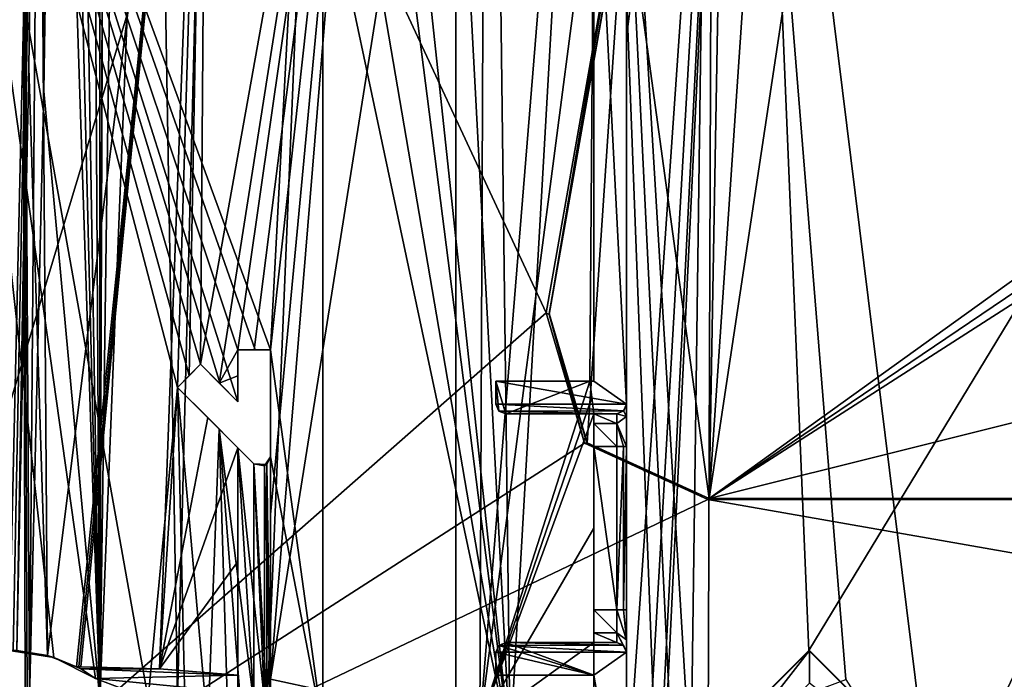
# Model space of a CAD drawing. Extents: x -200 to 200, y -702 to 625.
# Tile 12 of 256: x -172 to -142, y -689 to -668. Entities that reach past the tile are written whole.
import ezdxf

# ---------------------------------------------------------------- set-up
doc = ezdxf.new("R2010")
doc.units = 0
doc.header["$LTSCALE"] = 4.479492
for name, color, linetype in [('118', 7, 'CONTINUOUS'), ('119', 7, 'CONTINUOUS'), ('134', 7, 'CONTINUOUS'), ('139', 7, 'CONTINUOUS'), ('148', 7, 'CONTINUOUS'), ('149', 7, 'CONTINUOUS'), ('155', 7, 'CONTINUOUS'), ('157', 7, 'CONTINUOUS'), ('163', 7, 'CONTINUOUS'), ('166', 7, 'CONTINUOUS'), ('167', 7, 'CONTINUOUS'), ('174', 7, 'CONTINUOUS'), ('182', 7, 'CONTINUOUS'), ('205', 7, 'CONTINUOUS'), ('21', 7, 'CONTINUOUS'), ('221', 7, 'CONTINUOUS'), ('223', 7, 'CONTINUOUS'), ('226', 7, 'CONTINUOUS'), ('242', 7, 'CONTINUOUS'), ('259', 7, 'CONTINUOUS'), ('26', 7, 'CONTINUOUS'), ('272', 7, 'CONTINUOUS'), ('28', 7, 'CONTINUOUS'), ('286', 7, 'CONTINUOUS'), ('290', 7, 'CONTINUOUS'), ('292', 7, 'CONTINUOUS'), ('302', 7, 'CONTINUOUS'), ('315', 7, 'CONTINUOUS'), ('332', 7, 'CONTINUOUS'), ('345', 7, 'CONTINUOUS'), ('378', 7, 'CONTINUOUS'), ('379', 7, 'CONTINUOUS'), ('405', 7, 'CONTINUOUS'), ('41', 7, 'CONTINUOUS'), ('412', 7, 'CONTINUOUS'), ('413', 7, 'CONTINUOUS'), ('415', 7, 'CONTINUOUS'), ('459', 7, 'CONTINUOUS'), ('472', 7, 'CONTINUOUS'), ('479', 7, 'CONTINUOUS'), ('48', 7, 'CONTINUOUS'), ('495', 7, 'CONTINUOUS'), ('498', 7, 'CONTINUOUS'), ('515', 7, 'CONTINUOUS'), ('520', 7, 'CONTINUOUS'), ('55', 7, 'CONTINUOUS'), ('550', 7, 'CONTINUOUS'), ('573', 7, 'CONTINUOUS'), ('600', 7, 'CONTINUOUS'), ('621', 7, 'CONTINUOUS'), ('652', 7, 'CONTINUOUS'), ('658', 7, 'CONTINUOUS'), ('660', 7, 'CONTINUOUS'), ('662', 7, 'CONTINUOUS'), ('709', 7, 'CONTINUOUS'), ('95', 7, 'CONTINUOUS')]:
    doc.layers.add(name, color=color, linetype=linetype)

msp = doc.modelspace()

# ---------------------------------------------------------------- linework, layer by layer
at = {"layer": '118', "color": 7, "linetype": 'CONTINUOUS'}
for points in [[(-153.4, -687.265, 8.129), (-154.1, -687.265, 8.129), (-154.1, -686.558, 8.422), (-153.4, -687.265, 8.129)], [(-153.4, -686.558, 8.422), (-153.4, -687.265, 8.129), (-154.1, -686.558, 8.422), (-153.4, -686.558, 8.422)], [(-153.4, -687.265, 8.129), (-153.4, -687.558, 7.422), (-154.1, -687.265, 8.129), (-153.4, -687.265, 8.129)], [(-153.4, -687.558, 7.422), (-154.1, -687.558, 7.422), (-154.1, -687.265, 8.129), (-153.4, -687.558, 7.422)]]:
    msp.add_3dface(points, dxfattribs=at)
at = {"layer": '119', "color": 7, "linetype": 'CONTINUOUS'}
for points in [[(-156.8, -680.558, 10.421), (-154.226, -679.558, 10.421), (-157.1, -679.558, 10.421), (-156.8, -680.558, 10.421)], [(-157.012, -680.47, 10.421), (-157.1, -679.558, 10.421), (-157.1, -680.258, 10.421), (-157.012, -680.47, 10.421)], [(-156.8, -680.558, 10.421), (-157.1, -679.558, 10.421), (-157.012, -680.47, 10.421), (-156.8, -680.558, 10.421)], [(-156.8, -680.558, 10.421), (-154.1, -680.558, 10.421), (-154.226, -679.558, 10.421), (-156.8, -680.558, 10.421)], [(-154.226, -679.558, 10.421), (-154.1, -680.558, 10.421), (-154.16, -680.058, 10.421), (-154.226, -679.558, 10.421)]]:
    msp.add_3dface(points, dxfattribs=at)
at = {"layer": '134', "color": 7, "linetype": 'CONTINUOUS'}
for points in [[(-169.938, -688.3, 13.21), (-167.401, -688.365, 12.767), (-169.813, -688.367, 12.33), (-169.938, -688.3, 13.21)], [(-169.876, -688.3, 13.221), (-167.401, -688.365, 12.767), (-169.938, -688.3, 13.21), (-169.876, -688.3, 13.221)], [(-169.814, -688.3, 13.231), (-167.401, -688.365, 12.767), (-169.876, -688.3, 13.221), (-169.814, -688.3, 13.231)], [(-167.401, -688.365, 12.767), (-165, -688.559, 12.327), (-169.813, -688.367, 12.33), (-167.401, -688.365, 12.767)], [(-165, -688.559, 12.327), (-169.361, -688.655, 11.268), (-169.813, -688.367, 12.33), (-165, -688.559, 12.327)], [(-169.361, -688.655, 11.268), (-165, -688.559, 12.327), (-165, -689.09, 11.089), (-169.361, -688.655, 11.268)], [(-167.749, -689.272, 10.304), (-169.361, -688.655, 11.268), (-165, -689.09, 11.089), (-167.749, -689.272, 10.304)]]:
    msp.add_3dface(points, dxfattribs=at)
at = {"layer": '139', "color": 7, "linetype": 'CONTINUOUS'}
for points in [[(-171.774, -687.806, 13.623), (-170.829, -687.955, 13.432), (-172, -687.8, 12.238), (-171.774, -687.806, 13.623)], [(-172, -687.8, 12.238), (-170.829, -687.955, 13.432), (-170.633, -688.013, 11.819), (-172, -687.8, 12.238)], [(-170.829, -687.955, 13.432), (-169.938, -688.3, 13.256), (-170.633, -688.013, 11.819), (-170.829, -687.955, 13.432)], [(-169.361, -688.655, 11.268), (-170.633, -688.013, 11.819), (-169.813, -688.367, 12.33), (-169.361, -688.655, 11.268)], [(-170.633, -688.013, 11.819), (-169.938, -688.3, 13.21), (-169.813, -688.367, 12.33), (-170.633, -688.013, 11.819)], [(-170.633, -688.013, 11.819), (-169.938, -688.3, 13.256), (-169.938, -688.3, 13.233), (-170.633, -688.013, 11.819)], [(-169.938, -688.3, 13.21), (-170.633, -688.013, 11.819), (-169.938, -688.3, 13.233), (-169.938, -688.3, 13.21)]]:
    msp.add_3dface(points, dxfattribs=at)
at = {"layer": '148', "color": 7, "linetype": 'CONTINUOUS'}
msp.add_3dface([(-164, -688.678, 12.151), (-157.588, -690.066, 11.115), (-164, -691.398, 8.978), (-164, -688.678, 12.151)], dxfattribs=at)
at = {"layer": '149', "color": 7, "linetype": 'CONTINUOUS'}
for points in [[(-164.512, -689.412, 10), (-165, -681.6, 10), (-164.185, -689.347, 10), (-164.512, -689.412, 10)], [(-165, -681.6, 10), (-164.512, -682.088, 10), (-164.185, -689.347, 10), (-165, -681.6, 10)], [(-165, -689.882, 10), (-165, -681.6, 10), (-164.512, -689.412, 10), (-165, -689.882, 10)], [(-164, -681.876, 10), (-164, -689.624, 10), (-164.185, -682.153, 10), (-164, -681.876, 10)], [(-164.512, -682.088, 10), (-164.185, -682.153, 10), (-164.185, -689.347, 10), (-164.512, -682.088, 10)], [(-164.185, -682.153, 10), (-164, -689.624, 10), (-164.185, -689.347, 10), (-164.185, -682.153, 10)]]:
    msp.add_3dface(points, dxfattribs=at)
at = {"layer": '155', "color": 7, "linetype": 'CONTINUOUS'}
for points in [[(-171.617, -647.7, 15.638), (-171.384, -689.3, 15.586), (-171.045, -647.592, 15.504), (-171.617, -647.7, 15.638)], [(-171.384, -689.3, 15.586), (-170.939, -670.685, 15.476), (-171.045, -647.592, 15.504), (-171.384, -689.3, 15.586)], [(-170.939, -670.685, 15.476), (-170.596, -647.9, 15.382), (-171.045, -647.592, 15.504), (-170.939, -670.685, 15.476)], [(-175.001, -647.7, 16), (-173.117, -689.702, 15.889), (-171.617, -647.7, 15.638), (-175.001, -647.7, 16)], [(-173.117, -689.702, 15.889), (-171.516, -689.3, 15.616), (-171.617, -647.7, 15.638), (-173.117, -689.702, 15.889)], [(-171.617, -647.7, 15.638), (-171.516, -689.3, 15.616), (-171.45, -689.3, 15.601), (-171.617, -647.7, 15.638)], [(-171.384, -689.3, 15.586), (-171.617, -647.7, 15.638), (-171.45, -689.3, 15.601), (-171.384, -689.3, 15.586)]]:
    msp.add_3dface(points, dxfattribs=at)
at = {"layer": '157', "color": 7, "linetype": 'CONTINUOUS'}
for points in [[(-154.1, -679.558, 10.402), (-154.1, -679.558, 5.099), (-157.1, -679.558, 10.421), (-154.1, -679.558, 10.402)], [(-154.226, -679.558, 10.421), (-154.1, -679.558, 10.402), (-157.1, -679.558, 10.421), (-154.226, -679.558, 10.421)], [(-154.1, -679.558, 5.099), (-157.1, -679.558, 5.099), (-157.1, -679.558, 10.421), (-154.1, -679.558, 5.099)]]:
    msp.add_3dface(points, dxfattribs=at)
at = {"layer": '163', "color": 7, "linetype": 'CONTINUOUS'}
for points in [[(-153.188, -680.47, 7.422), (-153.4, -680.558, 7.422), (-153.186, -680.468, 5.003), (-153.188, -680.47, 7.422)], [(-153.186, -680.468, 5.003), (-153.4, -680.558, 7.422), (-153.4, -680.558, 4.994), (-153.186, -680.468, 5.003)], [(-153.1, -680.258, 5.025), (-153.188, -680.47, 7.422), (-153.186, -680.468, 5.003), (-153.1, -680.258, 5.025)], [(-153.1, -680.258, 5.025), (-153.1, -680.258, 7.422), (-153.188, -680.47, 7.422), (-153.1, -680.258, 5.025)]]:
    msp.add_3dface(points, dxfattribs=at)
at = {"layer": '166', "color": 7, "linetype": 'CONTINUOUS'}
for points in [[(-157.1, -687.858, 10.555), (-154.1, -688.558, 10.555), (-157.012, -687.646, 10.555), (-157.1, -687.858, 10.555)], [(-154.1, -688.558, 10.555), (-156.8, -687.558, 10.555), (-157.012, -687.646, 10.555), (-154.1, -688.558, 10.555)], [(-154.1, -688.558, 10.555), (-154.1, -687.558, 10.555), (-156.8, -687.558, 10.555), (-154.1, -688.558, 10.555)], [(-157.1, -688.558, 10.555), (-154.1, -688.558, 10.555), (-157.1, -687.858, 10.555), (-157.1, -688.558, 10.555)]]:
    msp.add_3dface(points, dxfattribs=at)
at = {"layer": '167', "color": 7, "linetype": 'CONTINUOUS'}
for points in [[(-152, -692.3, 5), (-147.514, -687.8, 9.693), (-147.5, -687.8, 5), (-152, -692.3, 5)], [(-152, -692.3, 10.364), (-147.514, -687.8, 9.693), (-152, -692.3, 5), (-152, -692.3, 10.364)], [(-147.514, -687.8, 9.693), (-143, -692.3, 9.32), (-147.5, -687.8, 5), (-147.514, -687.8, 9.693)], [(-147.5, -687.8, 5), (-143, -692.3, 9.32), (-143, -692.3, 5), (-147.5, -687.8, 5)]]:
    msp.add_3dface(points, dxfattribs=at)
at = {"layer": '174', "color": 7, "linetype": 'CONTINUOUS'}
for points in [[(-153.188, -686.558, 8.51), (-153.4, -686.558, 8.422), (-153.188, -681.558, 8.51), (-153.188, -686.558, 8.51)], [(-153.188, -681.558, 8.51), (-153.4, -686.558, 8.422), (-153.4, -681.558, 8.422), (-153.188, -681.558, 8.51)], [(-153.1, -681.558, 8.722), (-153.1, -686.558, 8.722), (-153.188, -686.558, 8.51), (-153.1, -681.558, 8.722)], [(-153.1, -681.558, 8.722), (-153.188, -686.558, 8.51), (-153.188, -681.558, 8.51), (-153.1, -681.558, 8.722)]]:
    msp.add_3dface(points, dxfattribs=at)
at = {"layer": '182', "color": 7, "linetype": 'CONTINUOUS'}
for points in [[(-164, -678.6, 12.061), (-164.473, -678.6, 6.923), (-165, -678.6, 7.666), (-164, -678.6, 12.061)], [(-164.5, -678.6, 12.154), (-164, -678.6, 12.061), (-165, -678.6, 7.666), (-164.5, -678.6, 12.154)], [(-165, -678.6, 12.249), (-164.5, -678.6, 12.154), (-165, -678.6, 7.666), (-165, -678.6, 12.249)], [(-164, -678.6, 12.061), (-164, -678.6, 6.145), (-164.473, -678.6, 6.923), (-164, -678.6, 12.061)]]:
    msp.add_3dface(points, dxfattribs=at)
at = {"layer": '205', "color": 7, "linetype": 'CONTINUOUS'}
for points in [[(-156.659, -690.708, 13.008), (-159.427, -638.699, 12.771), (-161.54, -645.195, 13.294), (-156.659, -690.708, 13.008)], [(-159.427, -638.699, 12.771), (-156.659, -690.708, 13.008), (-157.314, -638.744, 12.329), (-159.427, -638.699, 12.771)], [(-157.314, -638.744, 12.329), (-156.659, -690.708, 13.008), (-153.995, -644.04, 11.759), (-157.314, -638.744, 12.329)], [(-153.995, -644.04, 11.759), (-151.133, -691.665, 12.254), (-150.421, -638.917, 10.997), (-153.995, -644.04, 11.759)], [(-151.133, -691.665, 12.254), (-150.595, -690.269, 12.154), (-150.421, -638.917, 10.997), (-151.133, -691.665, 12.254)], [(-150.595, -690.269, 12.154), (-146.381, -688.69, 11.597), (-150.421, -638.917, 10.997), (-150.595, -690.269, 12.154)], [(-143.739, -692.836, 11.423), (-121.94, -691.733, 9.913), (-150.421, -638.917, 10.997), (-143.739, -692.836, 11.423)], [(-146.381, -688.69, 11.597), (-143.739, -692.836, 11.423), (-150.421, -638.917, 10.997), (-146.381, -688.69, 11.597)], [(-150.421, -638.917, 10.997), (-121.94, -691.733, 9.913), (-119.302, -639.974, 7.074), (-150.421, -638.917, 10.997)], [(-169.523, -640.25, 15.111), (-169.231, -689.297, 15.158), (-169.23, -639.446, 15.037), (-169.523, -640.25, 15.111)], [(-169.23, -639.446, 15.037), (-169.231, -689.297, 15.158), (-169.077, -642.708, 15.005), (-169.23, -639.446, 15.037)], [(-169.929, -647.9, 15.22), (-169.231, -689.297, 15.158), (-169.523, -640.25, 15.111), (-169.929, -647.9, 15.22)], [(-169.077, -642.708, 15.005), (-169.231, -689.297, 15.158), (-169.078, -644.465, 15.009), (-169.077, -642.708, 15.005)], [(-156.659, -690.708, 13.008), (-152.126, -693.217, 12.418), (-153.995, -644.04, 11.759), (-156.659, -690.708, 13.008)], [(-151.604, -693.195, 12.349), (-151.133, -691.665, 12.254), (-153.995, -644.04, 11.759), (-151.604, -693.195, 12.349)], [(-152.126, -693.217, 12.418), (-151.604, -693.195, 12.349), (-153.995, -644.04, 11.759), (-152.126, -693.217, 12.418)], [(-169.078, -644.465, 15.009), (-169.231, -689.297, 15.158), (-169.079, -646.199, 15.013), (-169.078, -644.465, 15.009)], [(-162.258, -646.954, 13.465), (-156.659, -690.708, 13.008), (-161.54, -645.195, 13.294), (-162.258, -646.954, 13.465)], [(-169.079, -646.199, 15.013), (-169.231, -689.297, 15.158), (-168.648, -647.248, 14.912), (-169.079, -646.199, 15.013)], [(-164.019, -647.696, 13.855), (-156.659, -690.708, 13.008), (-162.258, -646.954, 13.465), (-164.019, -647.696, 13.855)], [(-168.648, -647.248, 14.912), (-169.231, -689.297, 15.158), (-167.569, -647.698, 14.66), (-168.648, -647.248, 14.912)], [(-170.939, -670.685, 15.476), (-169.231, -689.297, 15.158), (-170.596, -647.9, 15.382), (-170.939, -670.685, 15.476)], [(-170.596, -647.9, 15.382), (-169.231, -689.297, 15.158), (-170.263, -647.9, 15.301), (-170.596, -647.9, 15.382)], [(-170.263, -647.9, 15.301), (-169.231, -689.297, 15.158), (-169.929, -647.9, 15.22), (-170.263, -647.9, 15.301)], [(-169.231, -689.297, 15.158), (-166.852, -689.294, 14.705), (-167.569, -647.698, 14.66), (-169.231, -689.297, 15.158)], [(-167.569, -647.698, 14.66), (-166.852, -689.294, 14.705), (-165.796, -647.697, 14.252), (-167.569, -647.698, 14.66)], [(-166.852, -689.294, 14.705), (-156.659, -690.708, 13.008), (-165.796, -647.697, 14.252), (-166.852, -689.294, 14.705)], [(-165.796, -647.697, 14.252), (-156.659, -690.708, 13.008), (-164.019, -647.696, 13.855), (-165.796, -647.697, 14.252)], [(-171.384, -689.3, 15.586), (-169.231, -689.297, 15.158), (-170.939, -670.685, 15.476), (-171.384, -689.3, 15.586)]]:
    msp.add_3dface(points, dxfattribs=at)
at = {"layer": '21', "color": 7, "linetype": 'CONTINUOUS'}
for points in [[(-154.1, -660.916, 7.058), (-153.1, -680.258, 5.025), (-154.1, -679.558, 5.099), (-154.1, -660.916, 7.058)], [(-153.1, -660.916, 7.058), (-153.1, -680.258, 5.025), (-154.1, -660.916, 7.058), (-153.1, -660.916, 7.058)], [(-154.1, -679.558, 5.099), (-153.1, -680.258, 5.025), (-157.1, -679.558, 5.099), (-154.1, -679.558, 5.099)], [(-157.1, -679.558, 5.099), (-153.1, -680.258, 5.025), (-157.1, -680.258, 5.025), (-157.1, -679.558, 5.099)], [(-153.1, -680.258, 5.025), (-153.186, -680.468, 5.003), (-157.1, -680.258, 5.025), (-153.1, -680.258, 5.025)], [(-157.1, -680.258, 5.025), (-153.186, -680.468, 5.003), (-157.01, -680.472, 5.003), (-157.1, -680.258, 5.025)], [(-153.186, -680.468, 5.003), (-153.4, -680.558, 4.994), (-157.01, -680.472, 5.003), (-153.186, -680.468, 5.003)], [(-153.4, -680.558, 4.994), (-156.8, -680.558, 4.994), (-157.01, -680.472, 5.003), (-153.4, -680.558, 4.994)]]:
    msp.add_3dface(points, dxfattribs=at)
at = {"layer": '221', "color": 7, "linetype": 'CONTINUOUS'}
for points in [[(-165, -681.6, 12.272), (-165.926, -680.674, 12.44), (-166.85, -679.75, 9.61), (-165, -681.6, 12.272)], [(-165, -681.6, 12.272), (-166.85, -679.75, 9.61), (-165, -681.6, 10), (-165, -681.6, 12.272)], [(-166.85, -679.75, 9.61), (-165.571, -681.029, 8.357), (-164.512, -682.088, 10), (-166.85, -679.75, 9.61)], [(-166.85, -679.75, 9.61), (-164.512, -682.088, 10), (-165, -681.6, 10), (-166.85, -679.75, 9.61)], [(-165.926, -680.674, 12.44), (-166.85, -679.75, 12.613), (-166.85, -679.75, 9.61), (-165.926, -680.674, 12.44)], [(-165.571, -681.029, 8.357), (-164.512, -682.088, 6.983), (-164.512, -682.088, 10), (-165.571, -681.029, 8.357)]]:
    msp.add_3dface(points, dxfattribs=at)
at = {"layer": '223', "color": 7, "linetype": 'CONTINUOUS'}
for points in [[(-152, -692.3, 5), (-147.5, -687.8, 5), (-151, -692.3, 5), (-152, -692.3, 5)], [(-151, -692.3, 5), (-147.5, -687.8, 5), (-147.5, -688.8, 5), (-151, -692.3, 5)], [(-147.5, -687.8, 5), (-143, -692.3, 5), (-147.5, -688.8, 5), (-147.5, -687.8, 5)]]:
    msp.add_3dface(points, dxfattribs=at)
at = {"layer": '226', "color": 7, "linetype": 'CONTINUOUS'}
for points in [[(-153.4, -686.558, 8.422), (-154.1, -686.558, 8.422), (-154.1, -681.558, 8.422), (-153.4, -686.558, 8.422)], [(-153.4, -681.558, 8.422), (-153.4, -686.558, 8.422), (-154.1, -681.558, 8.422), (-153.4, -681.558, 8.422)]]:
    msp.add_3dface(points, dxfattribs=at)
at = {"layer": '242', "color": 7, "linetype": 'CONTINUOUS'}
for points in [[(-157.1, -687.858, 4.227), (-157.1, -687.858, 10.555), (-157.012, -687.646, 10.555), (-157.1, -687.858, 4.227)], [(-157.014, -687.648, 4.249), (-157.1, -687.858, 4.227), (-157.012, -687.646, 10.555), (-157.014, -687.648, 4.249)], [(-156.8, -687.558, 4.258), (-157.014, -687.648, 4.249), (-156.8, -687.558, 10.555), (-156.8, -687.558, 4.258)], [(-156.8, -687.558, 10.555), (-157.014, -687.648, 4.249), (-157.012, -687.646, 10.555), (-156.8, -687.558, 10.555)]]:
    msp.add_3dface(points, dxfattribs=at)
at = {"layer": '259', "color": 7, "linetype": 'CONTINUOUS'}
for points in [[(-164, -678.6, 6.145), (-164, -683.642, 12.105), (-164, -681.876, 10), (-164, -678.6, 6.145)], [(-164, -678.6, 12.061), (-164, -683.642, 12.105), (-164, -678.6, 6.145), (-164, -678.6, 12.061)], [(-164, -681.876, 6.145), (-164, -678.6, 6.145), (-164, -681.876, 10), (-164, -681.876, 6.145)], [(-164, -681.876, 10), (-164, -688.678, 12.151), (-164, -689.624, 10), (-164, -681.876, 10)], [(-164, -683.642, 12.105), (-164, -688.678, 12.151), (-164, -681.876, 10), (-164, -683.642, 12.105)], [(-164, -689.624, 10), (-164, -688.678, 12.151), (-164, -691.398, 8.978), (-164, -689.624, 10)]]:
    msp.add_3dface(points, dxfattribs=at)
at = {"layer": '26', "color": 7, "linetype": 'CONTINUOUS'}
for points in [[(-154.1, -687.558, 10.555), (-154.1, -687.558, 7.422), (-156.8, -687.558, 10.555), (-154.1, -687.558, 10.555)], [(-153.4, -687.558, 4.258), (-156.8, -687.558, 4.258), (-156.8, -687.558, 10.555), (-153.4, -687.558, 4.258)], [(-154.1, -687.558, 7.422), (-153.4, -687.558, 4.258), (-156.8, -687.558, 10.555), (-154.1, -687.558, 7.422)], [(-153.4, -687.558, 7.422), (-153.4, -687.558, 4.258), (-154.1, -687.558, 7.422), (-153.4, -687.558, 7.422)]]:
    msp.add_3dface(points, dxfattribs=at)
at = {"layer": '272', "color": 7, "linetype": 'CONTINUOUS'}
for points in [[(-166.497, -679.396, 12.542), (-166.143, -679.042, 12.472), (-166.85, -679.75, 9.61), (-166.497, -679.396, 12.542)], [(-166.85, -679.75, 9.61), (-166.143, -679.042, 12.472), (-166.489, -679.389, 9.291), (-166.85, -679.75, 9.61)], [(-166.143, -679.042, 12.472), (-166.143, -679.042, 8.962), (-166.489, -679.389, 9.291), (-166.143, -679.042, 12.472)], [(-166.85, -679.75, 12.613), (-166.497, -679.396, 12.542), (-166.85, -679.75, 9.61), (-166.85, -679.75, 12.613)]]:
    msp.add_3dface(points, dxfattribs=at)
at = {"layer": '28', "color": 7, "linetype": 'CONTINUOUS'}
for points in [[(-149.5, -640.3, 8.831), (-118.559, -640.112, 5.02), (-147.514, -687.8, 9.693), (-149.5, -640.3, 8.831)], [(-118.559, -640.112, 5.02), (-143, -692.3, 9.32), (-147.514, -687.8, 9.693), (-118.559, -640.112, 5.02)], [(-127.705, -692.114, 8.161), (-143, -692.3, 9.32), (-118.559, -640.112, 5.02), (-127.705, -692.114, 8.161)], [(-153.1, -692.254, 10.509), (-153.1, -669.023, 10.044), (-149.5, -640.3, 8.831), (-153.1, -692.254, 10.509)], [(-153.1, -692.254, 10.509), (-149.5, -640.3, 8.831), (-152.526, -692.788, 10.444), (-153.1, -692.254, 10.509)], [(-153.1, -669.023, 10.044), (-153.1, -645.8, 9.591), (-149.5, -640.3, 8.831), (-153.1, -669.023, 10.044)], [(-152.526, -692.788, 10.444), (-149.5, -640.3, 8.831), (-152.164, -693.25, 10.406), (-152.526, -692.788, 10.444)], [(-152.164, -693.25, 10.406), (-149.5, -640.3, 8.831), (-152, -692.3, 10.364), (-152.164, -693.25, 10.406)], [(-152, -692.3, 10.364), (-149.5, -640.3, 8.831), (-147.514, -687.8, 9.693), (-152, -692.3, 10.364)]]:
    msp.add_3dface(points, dxfattribs=at)
at = {"layer": '286', "color": 7, "linetype": 'CONTINUOUS'}
for points in [[(-165, -680.186, 12.261), (-165, -679.393, 12.255), (-165, -678.6, 7.666), (-165, -680.186, 12.261)], [(-165, -680.186, 12.261), (-165, -678.6, 7.666), (-165, -680.186, 7.666), (-165, -680.186, 12.261)], [(-165, -679.393, 12.255), (-165, -678.6, 12.249), (-165, -678.6, 7.666), (-165, -679.393, 12.255)]]:
    msp.add_3dface(points, dxfattribs=at)
at = {"layer": '290', "color": 7, "linetype": 'CONTINUOUS'}
for points in [[(-165, -685.081, 12.299), (-165, -681.6, 12.272), (-165, -689.882, 10), (-165, -685.081, 12.299)], [(-165, -689.882, 10), (-165, -681.6, 12.272), (-165, -681.6, 10), (-165, -689.882, 10)], [(-165, -688.559, 12.327), (-165, -685.081, 12.299), (-165, -689.09, 11.089), (-165, -688.559, 12.327)], [(-165, -685.081, 12.299), (-165, -689.882, 10), (-165, -689.09, 11.089), (-165, -685.081, 12.299)]]:
    msp.add_3dface(points, dxfattribs=at)
at = {"layer": '292', "color": 7, "linetype": 'CONTINUOUS'}
for points in [[(-153.4, -680.558, 4.994), (-153.4, -680.558, 7.422), (-156.8, -680.558, 4.994), (-153.4, -680.558, 4.994)], [(-156.8, -680.558, 4.994), (-153.4, -680.558, 7.422), (-154.1, -680.558, 7.422), (-156.8, -680.558, 4.994)], [(-156.8, -680.558, 10.421), (-156.8, -680.558, 4.994), (-154.1, -680.558, 7.422), (-156.8, -680.558, 10.421)], [(-154.1, -680.558, 10.421), (-156.8, -680.558, 10.421), (-154.1, -680.558, 7.422), (-154.1, -680.558, 10.421)]]:
    msp.add_3dface(points, dxfattribs=at)
at = {"layer": '302', "color": 7, "linetype": 'CONTINUOUS'}
for points in [[(-157.1, -679.558, 5.099), (-157.1, -680.258, 5.025), (-157.1, -680.258, 10.421), (-157.1, -679.558, 5.099)], [(-157.1, -679.558, 10.421), (-157.1, -679.558, 5.099), (-157.1, -680.258, 10.421), (-157.1, -679.558, 10.421)]]:
    msp.add_3dface(points, dxfattribs=at)
at = {"layer": '315', "color": 7, "linetype": 'CONTINUOUS'}
for points in [[(-153.1, -645.8, 9.591), (-153.1, -669.023, 10.044), (-153.1, -660.916, 7.058), (-153.1, -645.8, 9.591)], [(-153.1, -660.916, 7.058), (-153.1, -669.023, 10.044), (-153.1, -680.258, 7.422), (-153.1, -660.916, 7.058)], [(-153.1, -680.258, 5.025), (-153.1, -660.916, 7.058), (-153.1, -680.258, 7.422), (-153.1, -680.258, 5.025)], [(-153.1, -669.023, 10.044), (-153.1, -692.254, 10.509), (-153.1, -681.558, 8.722), (-153.1, -669.023, 10.044)], [(-153.1, -680.258, 7.422), (-153.1, -669.023, 10.044), (-153.1, -680.638, 8.341), (-153.1, -680.258, 7.422)], [(-153.1, -680.638, 8.341), (-153.1, -669.023, 10.044), (-153.1, -681.558, 8.722), (-153.1, -680.638, 8.341)], [(-153.1, -681.558, 8.722), (-153.1, -692.254, 10.509), (-153.1, -686.558, 8.722), (-153.1, -681.558, 8.722)], [(-153.1, -686.558, 8.722), (-153.1, -692.254, 10.509), (-153.1, -687.477, 8.342), (-153.1, -686.558, 8.722)], [(-153.1, -687.477, 8.342), (-153.1, -692.254, 10.509), (-153.1, -687.858, 7.422), (-153.1, -687.477, 8.342)], [(-153.1, -694.3, 10.148), (-153.1, -694.3, 3.549), (-153.1, -687.858, 4.227), (-153.1, -694.3, 10.148)], [(-153.1, -693.26, 10.24), (-153.1, -694.3, 10.148), (-153.1, -687.858, 4.227), (-153.1, -693.26, 10.24)], [(-153.1, -692.254, 10.509), (-153.1, -693.26, 10.24), (-153.1, -687.858, 4.227), (-153.1, -692.254, 10.509)], [(-153.1, -687.858, 7.422), (-153.1, -692.254, 10.509), (-153.1, -687.858, 4.227), (-153.1, -687.858, 7.422)]]:
    msp.add_3dface(points, dxfattribs=at)
at = {"layer": '332', "color": 7, "linetype": 'CONTINUOUS'}
for points in [[(-165, -680.186, 12.261), (-165.544, -679.642, 8.327), (-166.143, -679.042, 8.962), (-165, -680.186, 12.261)], [(-165.572, -679.614, 12.365), (-165, -680.186, 12.261), (-166.143, -679.042, 8.962), (-165.572, -679.614, 12.365)], [(-166.143, -679.042, 12.472), (-165.572, -679.614, 12.365), (-166.143, -679.042, 8.962), (-166.143, -679.042, 12.472)], [(-165, -680.186, 12.261), (-165, -680.186, 7.666), (-165.544, -679.642, 8.327), (-165, -680.186, 12.261)]]:
    msp.add_3dface(points, dxfattribs=at)
at = {"layer": '345', "color": 7, "linetype": 'CONTINUOUS'}
for points in [[(-154.1, -687.558, 10.555), (-154.1, -688.558, 10.555), (-154.1, -689.564, 10.594), (-154.1, -687.558, 10.555)], [(-154.1, -692.895, 10.139), (-154.1, -688.558, 10.555), (-154.1, -688.558, 4.153), (-154.1, -692.895, 10.139)], [(-154.1, -691.569, 10.633), (-154.1, -688.558, 10.555), (-154.1, -692.895, 10.139), (-154.1, -691.569, 10.633)], [(-154.1, -689.564, 10.594), (-154.1, -688.558, 10.555), (-154.1, -691.569, 10.633), (-154.1, -689.564, 10.594)], [(-154.1, -694.3, 9.971), (-154.1, -692.895, 10.139), (-154.1, -688.558, 4.153), (-154.1, -694.3, 9.971)], [(-154.1, -694.3, 3.549), (-154.1, -694.3, 9.971), (-154.1, -688.558, 4.153), (-154.1, -694.3, 3.549)]]:
    msp.add_3dface(points, dxfattribs=at)
at = {"layer": '378', "color": 7, "linetype": 'CONTINUOUS'}
for points in [[(-154.1, -660.916, 7.058), (-154.1, -679.558, 5.099), (-154.1, -663.36, 10.097), (-154.1, -660.916, 7.058)], [(-154.1, -663.36, 10.097), (-154.1, -679.558, 5.099), (-154.1, -679.558, 10.402), (-154.1, -663.36, 10.097)]]:
    msp.add_3dface(points, dxfattribs=at)
at = {"layer": '379', "color": 7, "linetype": 'CONTINUOUS'}
for points in [[(-164, -681.876, 6.145), (-164, -681.876, 10), (-164.185, -682.153, 10), (-164, -681.876, 6.145)], [(-164.114, -682.111, 6.345), (-164, -681.876, 6.145), (-164.185, -682.153, 10), (-164.114, -682.111, 6.345)], [(-164.512, -682.088, 10), (-164.114, -682.111, 6.345), (-164.185, -682.153, 10), (-164.512, -682.088, 10)], [(-164.512, -682.088, 6.983), (-164.114, -682.111, 6.345), (-164.512, -682.088, 10), (-164.512, -682.088, 6.983)]]:
    msp.add_3dface(points, dxfattribs=at)
at = {"layer": '405', "color": 7, "linetype": 'CONTINUOUS'}
for points in [[(-157.1, -688.558, 4.153), (-154.1, -688.558, 10.555), (-157.1, -688.558, 10.555), (-157.1, -688.558, 4.153)], [(-154.1, -688.558, 4.153), (-154.1, -688.558, 10.555), (-157.1, -688.558, 4.153), (-154.1, -688.558, 4.153)]]:
    msp.add_3dface(points, dxfattribs=at)
at = {"layer": '41', "color": 7, "linetype": 'CONTINUOUS'}
for points in [[(-153.1, -680.638, 8.341), (-153.4, -680.558, 7.422), (-153.188, -680.47, 7.422), (-153.1, -680.638, 8.341)], [(-153.1, -680.258, 7.422), (-153.1, -680.638, 8.341), (-153.188, -680.47, 7.422), (-153.1, -680.258, 7.422)], [(-153.4, -680.558, 7.422), (-153.1, -680.638, 8.341), (-153.4, -680.851, 8.129), (-153.4, -680.558, 7.422)], [(-153.1, -680.638, 8.341), (-153.1, -681.558, 8.722), (-153.4, -680.851, 8.129), (-153.1, -680.638, 8.341)], [(-153.1, -681.558, 8.722), (-153.188, -681.558, 8.51), (-153.4, -680.851, 8.129), (-153.1, -681.558, 8.722)], [(-153.188, -681.558, 8.51), (-153.4, -681.558, 8.422), (-153.4, -680.851, 8.129), (-153.188, -681.558, 8.51)]]:
    msp.add_3dface(points, dxfattribs=at)
at = {"layer": '412', "color": 7, "linetype": 'CONTINUOUS'}
for points in [[(-157.1, -680.258, 5.025), (-157.01, -680.472, 5.003), (-157.1, -680.258, 10.421), (-157.1, -680.258, 5.025)], [(-157.01, -680.472, 5.003), (-157.012, -680.47, 10.421), (-157.1, -680.258, 10.421), (-157.01, -680.472, 5.003)], [(-156.8, -680.558, 4.994), (-156.8, -680.558, 10.421), (-157.012, -680.47, 10.421), (-156.8, -680.558, 4.994)], [(-157.01, -680.472, 5.003), (-156.8, -680.558, 4.994), (-157.012, -680.47, 10.421), (-157.01, -680.472, 5.003)]]:
    msp.add_3dface(points, dxfattribs=at)
at = {"layer": '413', "color": 7, "linetype": 'CONTINUOUS'}
for points in [[(-153.4, -680.558, 7.422), (-153.4, -680.851, 8.129), (-154.1, -680.558, 7.422), (-153.4, -680.558, 7.422)], [(-154.1, -680.558, 7.422), (-153.4, -680.851, 8.129), (-154.1, -680.851, 8.129), (-154.1, -680.558, 7.422)], [(-153.4, -680.851, 8.129), (-153.4, -681.558, 8.422), (-154.1, -680.851, 8.129), (-153.4, -680.851, 8.129)], [(-153.4, -681.558, 8.422), (-154.1, -681.558, 8.422), (-154.1, -680.851, 8.129), (-153.4, -681.558, 8.422)]]:
    msp.add_3dface(points, dxfattribs=at)
at = {"layer": '415', "color": 7, "linetype": 'CONTINUOUS'}
for points in [[(-157.1, -687.858, 4.227), (-157.1, -688.558, 10.555), (-157.1, -687.858, 10.555), (-157.1, -687.858, 4.227)], [(-157.1, -688.558, 4.153), (-157.1, -688.558, 10.555), (-157.1, -687.858, 4.227), (-157.1, -688.558, 4.153)]]:
    msp.add_3dface(points, dxfattribs=at)
at = {"layer": '459', "color": 7, "linetype": 'CONTINUOUS'}
for points in [[(-160.703, -648.65, 11.111), (-157.405, -647.182, 10.429), (-164, -688.678, 12.151), (-160.703, -648.65, 11.111)], [(-164, -688.678, 12.151), (-157.405, -647.182, 10.429), (-157.588, -690.066, 11.115), (-164, -688.678, 12.151)], [(-157.405, -647.182, 10.429), (-154.1, -647.171, 9.799), (-157.588, -690.066, 11.115), (-157.405, -647.182, 10.429)], [(-154.1, -647.171, 9.799), (-154.1, -663.36, 10.097), (-157.588, -690.066, 11.115), (-154.1, -647.171, 9.799)], [(-171.407, -669.962, 13.531), (-171.117, -648.69, 13.451), (-170.829, -687.955, 13.432), (-171.407, -669.962, 13.531)], [(-171.117, -648.69, 13.451), (-165.92, -648.669, 12.235), (-170.829, -687.955, 13.432), (-171.117, -648.69, 13.451)], [(-170.829, -687.955, 13.432), (-165.92, -648.669, 12.235), (-169.938, -688.3, 13.256), (-170.829, -687.955, 13.432)], [(-169.938, -688.3, 13.256), (-165.92, -648.669, 12.235), (-169.876, -688.3, 13.244), (-169.938, -688.3, 13.256)], [(-169.876, -688.3, 13.244), (-165.92, -648.669, 12.235), (-169.814, -688.3, 13.231), (-169.876, -688.3, 13.244)], [(-169.814, -688.3, 13.231), (-165.92, -648.669, 12.235), (-167.401, -688.365, 12.767), (-169.814, -688.3, 13.231)], [(-167.401, -688.365, 12.767), (-165.92, -648.669, 12.235), (-166.85, -679.75, 12.613), (-167.401, -688.365, 12.767)], [(-166.85, -679.75, 12.613), (-165.92, -648.669, 12.235), (-166.497, -679.396, 12.542), (-166.85, -679.75, 12.613)], [(-166.497, -679.396, 12.542), (-165.92, -648.669, 12.235), (-166.143, -679.042, 12.472), (-166.497, -679.396, 12.542)], [(-165.92, -648.669, 12.235), (-160.703, -648.65, 11.111), (-166.143, -679.042, 12.472), (-165.92, -648.669, 12.235)], [(-166.143, -679.042, 12.472), (-160.703, -648.65, 11.111), (-165.572, -679.614, 12.365), (-166.143, -679.042, 12.472)], [(-165.572, -679.614, 12.365), (-160.703, -648.65, 11.111), (-165, -678.6, 12.249), (-165.572, -679.614, 12.365)], [(-165, -678.6, 12.249), (-160.703, -648.65, 11.111), (-164.5, -678.6, 12.154), (-165, -678.6, 12.249)], [(-164.5, -678.6, 12.154), (-160.703, -648.65, 11.111), (-164, -678.6, 12.061), (-164.5, -678.6, 12.154)], [(-164, -678.6, 12.061), (-160.703, -648.65, 11.111), (-164, -683.642, 12.105), (-164, -678.6, 12.061)], [(-164, -683.642, 12.105), (-160.703, -648.65, 11.111), (-164, -688.678, 12.151), (-164, -683.642, 12.105)], [(-154.1, -663.36, 10.097), (-154.226, -679.558, 10.421), (-157.588, -690.066, 11.115), (-154.1, -663.36, 10.097)], [(-154.1, -663.36, 10.097), (-154.1, -679.558, 10.402), (-154.226, -679.558, 10.421), (-154.1, -663.36, 10.097)], [(-171.774, -687.806, 13.623), (-171.407, -669.962, 13.531), (-170.829, -687.955, 13.432), (-171.774, -687.806, 13.623)], [(-165, -679.393, 12.255), (-165.572, -679.614, 12.365), (-165, -678.6, 12.249), (-165, -679.393, 12.255)], [(-165, -680.186, 12.261), (-165.572, -679.614, 12.365), (-165, -679.393, 12.255), (-165, -680.186, 12.261)], [(-157.588, -690.066, 11.115), (-154.226, -679.558, 10.421), (-154.16, -680.058, 10.421), (-157.588, -690.066, 11.115)], [(-165.926, -680.674, 12.44), (-167.401, -688.365, 12.767), (-166.85, -679.75, 12.613), (-165.926, -680.674, 12.44)], [(-154.1, -680.558, 10.421), (-157.588, -690.066, 11.115), (-154.16, -680.058, 10.421), (-154.1, -680.558, 10.421)], [(-165, -681.6, 12.272), (-167.401, -688.365, 12.767), (-165.926, -680.674, 12.44), (-165, -681.6, 12.272)], [(-157.588, -690.066, 11.115), (-154.1, -680.558, 10.421), (-154.1, -684.059, 10.488), (-157.588, -690.066, 11.115)], [(-165, -685.081, 12.299), (-167.401, -688.365, 12.767), (-165, -681.6, 12.272), (-165, -685.081, 12.299)], [(-154.1, -687.558, 10.555), (-157.588, -690.066, 11.115), (-154.1, -684.059, 10.488), (-154.1, -687.558, 10.555)], [(-165, -688.559, 12.327), (-167.401, -688.365, 12.767), (-165, -685.081, 12.299), (-165, -688.559, 12.327)], [(-154.1, -687.558, 10.555), (-154.1, -689.564, 10.594), (-157.588, -690.066, 11.115), (-154.1, -687.558, 10.555)]]:
    msp.add_3dface(points, dxfattribs=at)
at = {"layer": '472', "color": 7, "linetype": 'CONTINUOUS'}
for points in [[(-157.014, -687.648, 4.249), (-153.1, -687.858, 4.227), (-157.1, -687.858, 4.227), (-157.014, -687.648, 4.249)], [(-156.8, -687.558, 4.258), (-153.19, -687.643, 4.249), (-157.014, -687.648, 4.249), (-156.8, -687.558, 4.258)], [(-153.19, -687.643, 4.249), (-153.1, -687.858, 4.227), (-157.014, -687.648, 4.249), (-153.19, -687.643, 4.249)], [(-153.4, -687.558, 4.258), (-153.19, -687.643, 4.249), (-156.8, -687.558, 4.258), (-153.4, -687.558, 4.258)], [(-154.1, -688.558, 4.153), (-157.1, -688.558, 4.153), (-157.1, -687.858, 4.227), (-154.1, -688.558, 4.153)], [(-153.1, -687.858, 4.227), (-154.1, -688.558, 4.153), (-157.1, -687.858, 4.227), (-153.1, -687.858, 4.227)], [(-153.1, -687.858, 4.227), (-153.1, -694.3, 3.549), (-154.1, -688.558, 4.153), (-153.1, -687.858, 4.227)], [(-153.1, -694.3, 3.549), (-154.1, -694.3, 3.549), (-154.1, -688.558, 4.153), (-153.1, -694.3, 3.549)]]:
    msp.add_3dface(points, dxfattribs=at)
at = {"layer": '479', "color": 7, "linetype": 'CONTINUOUS'}
for points in [[(-153.19, -687.643, 4.249), (-153.4, -687.558, 4.258), (-153.188, -687.646, 7.422), (-153.19, -687.643, 4.249)], [(-153.188, -687.646, 7.422), (-153.4, -687.558, 4.258), (-153.4, -687.558, 7.422), (-153.188, -687.646, 7.422)], [(-153.1, -687.858, 7.422), (-153.19, -687.643, 4.249), (-153.188, -687.646, 7.422), (-153.1, -687.858, 7.422)], [(-153.1, -687.858, 7.422), (-153.1, -687.858, 4.227), (-153.19, -687.643, 4.249), (-153.1, -687.858, 7.422)]]:
    msp.add_3dface(points, dxfattribs=at)
at = {"layer": '48', "color": 7, "linetype": 'CONTINUOUS'}
for points in [[(-171.117, -648.69, 13.451), (-178.5, -683.3, 13.555), (-178.5, -663.8, 13.555), (-171.117, -648.69, 13.451)], [(-171.117, -648.69, 13.451), (-178, -687.8, 13.675), (-178.5, -683.3, 13.555), (-171.117, -648.69, 13.451)], [(-178, -687.8, 13.675), (-171.117, -648.69, 13.451), (-175, -687.8, 14), (-178, -687.8, 13.675)], [(-175, -687.8, 14), (-171.117, -648.69, 13.451), (-172, -687.8, 13.675), (-175, -687.8, 14)], [(-172, -687.8, 13.675), (-171.117, -648.69, 13.451), (-171.887, -687.801, 13.65), (-172, -687.8, 13.675)], [(-171.117, -648.69, 13.451), (-171.774, -687.806, 13.623), (-171.887, -687.801, 13.65), (-171.117, -648.69, 13.451)], [(-171.117, -648.69, 13.451), (-171.407, -669.962, 13.531), (-171.774, -687.806, 13.623), (-171.117, -648.69, 13.451)]]:
    msp.add_3dface(points, dxfattribs=at)
at = {"layer": '495', "color": 7, "linetype": 'CONTINUOUS'}
for points in [[(-153.4, -686.558, 8.422), (-153.1, -687.477, 8.342), (-153.4, -687.265, 8.129), (-153.4, -686.558, 8.422)], [(-153.1, -687.477, 8.342), (-153.4, -686.558, 8.422), (-153.188, -686.558, 8.51), (-153.1, -687.477, 8.342)], [(-153.1, -686.558, 8.722), (-153.1, -687.477, 8.342), (-153.188, -686.558, 8.51), (-153.1, -686.558, 8.722)], [(-153.1, -687.477, 8.342), (-153.1, -687.858, 7.422), (-153.4, -687.265, 8.129), (-153.1, -687.477, 8.342)], [(-153.188, -687.646, 7.422), (-153.4, -687.558, 7.422), (-153.4, -687.265, 8.129), (-153.188, -687.646, 7.422)], [(-153.1, -687.858, 7.422), (-153.188, -687.646, 7.422), (-153.4, -687.265, 8.129), (-153.1, -687.858, 7.422)]]:
    msp.add_3dface(points, dxfattribs=at)
at = {"layer": '498', "color": 7, "linetype": 'CONTINUOUS'}
for points in [[(-154.1, -684.059, 10.488), (-154.1, -680.558, 10.421), (-154.1, -681.558, 8.422), (-154.1, -684.059, 10.488)], [(-154.1, -681.558, 8.422), (-154.1, -680.558, 10.421), (-154.1, -680.851, 8.129), (-154.1, -681.558, 8.422)], [(-154.1, -680.558, 10.421), (-154.1, -680.558, 7.422), (-154.1, -680.851, 8.129), (-154.1, -680.558, 10.421)], [(-154.1, -686.558, 8.422), (-154.1, -684.059, 10.488), (-154.1, -681.558, 8.422), (-154.1, -686.558, 8.422)], [(-154.1, -687.265, 8.129), (-154.1, -684.059, 10.488), (-154.1, -686.558, 8.422), (-154.1, -687.265, 8.129)], [(-154.1, -687.558, 10.555), (-154.1, -684.059, 10.488), (-154.1, -687.265, 8.129), (-154.1, -687.558, 10.555)], [(-154.1, -687.558, 7.422), (-154.1, -687.558, 10.555), (-154.1, -687.265, 8.129), (-154.1, -687.558, 7.422)]]:
    msp.add_3dface(points, dxfattribs=at)
at = {"layer": '515', "color": 7, "linetype": 'CONTINUOUS'}
for points in [[(-150.611, -683.177, -21.568), (-150.611, -683.177, -21.166), (-150.589, -683.177, -21.166), (-150.611, -683.177, -21.568)], [(-150.567, -683.177, -21.166), (-150.611, -683.177, -21.568), (-150.589, -683.177, -21.166), (-150.567, -683.177, -21.166)], [(-82.181, -683.177, -21.568), (-150.611, -683.177, -21.568), (-82.181, -683.177, -21.166), (-82.181, -683.177, -21.568)], [(-82.181, -683.177, -21.166), (-150.611, -683.177, -21.568), (-150.567, -683.177, -21.166), (-82.181, -683.177, -21.166)]]:
    msp.add_3dface(points, dxfattribs=at)
at = {"layer": '520', "color": 7, "linetype": 'CONTINUOUS'}
for points in [[(-158.33, -695.069, -4.719), (-158.33, -638.734, 1.202), (-158.33, -693.502, -19.637), (-158.33, -695.069, -4.719)], [(-158.33, -638.734, 1.202), (-158.33, -647.058, -13.716), (-158.33, -693.502, -19.637), (-158.33, -638.734, 1.202)], [(-158.33, -647.058, -13.716), (-158.33, -647.058, -14.755), (-158.33, -693.502, -19.637), (-158.33, -647.058, -13.716)]]:
    msp.add_3dface(points, dxfattribs=at)
at = {"layer": '55', "color": 7, "linetype": 'CONTINUOUS'}
for points in [[(-175, -690.2, -12.6), (-175, -648.236, -12.6), (-162.4, -648.456, 0), (-175, -690.2, -12.6)], [(-175, -690.2, -12.6), (-162.4, -648.456, 0), (-164.134, -690.2, -6.379), (-175, -690.2, -12.6)], [(-162.4, -648.456, 0), (-175, -648.676, 12.6), (-164, -678.6, 6.145), (-162.4, -648.456, 0)], [(-164.134, -690.2, -6.379), (-162.4, -648.456, 0), (-162.401, -690.2, -0.134), (-164.134, -690.2, -6.379)], [(-162.401, -690.2, -0.134), (-162.4, -648.456, 0), (-164, -678.6, 6.145), (-162.401, -690.2, -0.134)], [(-166.143, -679.042, 8.962), (-175, -648.676, 12.6), (-166.489, -679.389, 9.291), (-166.143, -679.042, 8.962)], [(-165.544, -679.642, 8.327), (-175, -648.676, 12.6), (-166.143, -679.042, 8.962), (-165.544, -679.642, 8.327)], [(-165, -680.186, 7.666), (-175, -648.676, 12.6), (-165.544, -679.642, 8.327), (-165, -680.186, 7.666)], [(-165, -678.6, 7.666), (-175, -648.676, 12.6), (-165, -680.186, 7.666), (-165, -678.6, 7.666)], [(-164.473, -678.6, 6.923), (-175, -648.676, 12.6), (-165, -678.6, 7.666), (-164.473, -678.6, 6.923)], [(-164, -678.6, 6.145), (-175, -648.676, 12.6), (-164.473, -678.6, 6.923), (-164, -678.6, 6.145)], [(-175, -648.676, 12.6), (-166.85, -679.75, 9.61), (-166.489, -679.389, 9.291), (-175, -648.676, 12.6)], [(-169.361, -688.655, 11.268), (-175, -648.676, 12.6), (-170.633, -688.013, 11.819), (-169.361, -688.655, 11.268)], [(-175, -648.676, 12.6), (-167.749, -689.272, 10.304), (-166.85, -679.75, 9.61), (-175, -648.676, 12.6)], [(-167.749, -689.272, 10.304), (-175, -648.676, 12.6), (-169.361, -688.655, 11.268), (-167.749, -689.272, 10.304)], [(-175, -648.676, 12.6), (-172, -687.8, 12.238), (-170.633, -688.013, 11.819), (-175, -648.676, 12.6)], [(-164, -681.876, 6.145), (-162.401, -690.2, -0.134), (-164, -678.6, 6.145), (-164, -681.876, 6.145)], [(-167.749, -689.272, 10.304), (-166.603, -690.2, 9.394), (-166.85, -679.75, 9.61), (-167.749, -689.272, 10.304)], [(-166.85, -679.75, 9.61), (-165.926, -690.2, 8.742), (-165.571, -681.029, 8.357), (-166.85, -679.75, 9.61)], [(-166.603, -690.2, 9.394), (-165.926, -690.2, 8.742), (-166.85, -679.75, 9.61), (-166.603, -690.2, 9.394)], [(-165.926, -690.2, 8.742), (-165.3, -690.2, 8.042), (-165.571, -681.029, 8.357), (-165.926, -690.2, 8.742)], [(-165.3, -690.2, 8.042), (-164.891, -689.791, 7.521), (-165.571, -681.029, 8.357), (-165.3, -690.2, 8.042)], [(-165.571, -681.029, 8.357), (-164.512, -689.412, 6.983), (-164.512, -682.088, 6.983), (-165.571, -681.029, 8.357)], [(-164.891, -689.791, 7.521), (-164.512, -689.412, 6.983), (-165.571, -681.029, 8.357), (-164.891, -689.791, 7.521)], [(-164.114, -682.111, 6.345), (-164, -689.624, 6.145), (-164, -681.876, 6.145), (-164.114, -682.111, 6.345)], [(-164, -689.624, 6.145), (-162.401, -690.2, -0.134), (-164, -681.876, 6.145), (-164, -689.624, 6.145)], [(-164.512, -689.412, 6.983), (-164.114, -689.389, 6.345), (-164.512, -682.088, 6.983), (-164.512, -689.412, 6.983)], [(-164.512, -682.088, 6.983), (-164.114, -689.389, 6.345), (-164.114, -682.111, 6.345), (-164.512, -682.088, 6.983)], [(-164.114, -689.389, 6.345), (-164, -689.624, 6.145), (-164.114, -682.111, 6.345), (-164.114, -689.389, 6.345)]]:
    msp.add_3dface(points, dxfattribs=at)
at = {"layer": '550', "color": 7, "linetype": 'CONTINUOUS'}
for points in [[(-158.33, -638.734, 1.202), (-158.33, -695.069, -4.719), (-80.545, -695.069, -4.719), (-158.33, -638.734, 1.202)], [(-80.545, -638.734, 1.202), (-158.33, -638.734, 1.202), (-80.545, -695.069, -4.719), (-80.545, -638.734, 1.202)]]:
    msp.add_3dface(points, dxfattribs=at)
at = {"layer": '573', "color": 7, "linetype": 'CONTINUOUS'}
for points in [[(-175.657, -695.13, -22.824), (-175.233, -635.241, -16.53), (-155.56, -677.462, -20.967), (-175.657, -695.13, -22.824)], [(-155.56, -677.462, -20.967), (-175.233, -635.241, -16.53), (-153.216, -664.166, -19.57), (-155.56, -677.462, -20.967)], [(-154.384, -681.458, -21.387), (-175.657, -695.13, -22.824), (-155.56, -677.462, -20.967), (-154.384, -681.458, -21.387)], [(-150.611, -683.177, -21.568), (-175.657, -695.13, -22.824), (-154.384, -681.458, -21.387), (-150.611, -683.177, -21.568)], [(-82.5, -695.13, -22.824), (-175.657, -695.13, -22.824), (-150.611, -683.177, -21.568), (-82.5, -695.13, -22.824)], [(-82.181, -683.177, -21.568), (-82.5, -695.13, -22.824), (-150.611, -683.177, -21.568), (-82.181, -683.177, -21.568)]]:
    msp.add_3dface(points, dxfattribs=at)
at = {"layer": '600', "color": 7, "linetype": 'CONTINUOUS'}
for points in [[(-145.234, -647.735, -17.742), (-150.567, -683.146, -21.464), (-148.236, -648.749, -17.849), (-145.234, -647.735, -17.742)], [(-129.469, -667.986, -19.871), (-150.567, -683.146, -21.464), (-145.234, -647.735, -17.742), (-129.469, -667.986, -19.871)], [(-148.236, -648.749, -17.849), (-150.567, -683.146, -21.464), (-150.003, -651.361, -18.124), (-148.236, -648.749, -17.849)], [(-150.003, -651.361, -18.124), (-150.567, -683.146, -21.464), (-153.15, -664.338, -19.488), (-150.003, -651.361, -18.124)], [(-154.304, -681.443, -21.285), (-155.467, -677.488, -20.87), (-153.15, -664.338, -19.488), (-154.304, -681.443, -21.285)], [(-150.567, -683.146, -21.464), (-154.304, -681.443, -21.285), (-153.15, -664.338, -19.488), (-150.567, -683.146, -21.464)], [(-129.175, -668.689, -19.945), (-150.567, -683.146, -21.464), (-129.469, -667.986, -19.871), (-129.175, -668.689, -19.945)], [(-128.469, -668.98, -19.975), (-150.567, -683.146, -21.464), (-129.175, -668.689, -19.945), (-128.469, -668.98, -19.975)], [(-93.769, -668.98, -19.975), (-150.567, -683.146, -21.464), (-128.469, -668.98, -19.975), (-93.769, -668.98, -19.975)], [(-82.138, -683.146, -21.464), (-150.567, -683.146, -21.464), (-93.769, -668.98, -19.975), (-82.138, -683.146, -21.464)]]:
    msp.add_3dface(points, dxfattribs=at)
at = {"layer": '621', "color": 7, "linetype": 'CONTINUOUS'}
for points in [[(-155.56, -677.462, -20.967), (-153.216, -664.166, -19.57), (-155.56, -677.462, -20.565), (-155.56, -677.462, -20.967)], [(-155.56, -677.462, -20.565), (-153.216, -664.166, -19.57), (-153.216, -664.166, -19.168), (-155.56, -677.462, -20.565)]]:
    msp.add_3dface(points, dxfattribs=at)
at = {"layer": '652', "color": 7, "linetype": 'CONTINUOUS'}
for points in [[(-150.567, -683.177, -21.166), (-150.567, -683.146, -21.464), (-82.138, -683.146, -21.464), (-150.567, -683.177, -21.166)], [(-82.181, -683.177, -21.166), (-150.567, -683.177, -21.166), (-82.138, -683.146, -21.464), (-82.181, -683.177, -21.166)]]:
    msp.add_3dface(points, dxfattribs=at)
at = {"layer": '658', "color": 7, "linetype": 'CONTINUOUS'}
for points in [[(-154.304, -681.443, -21.285), (-155.467, -677.519, -20.571), (-155.467, -677.488, -20.87), (-154.304, -681.443, -21.285)], [(-154.318, -681.457, -20.985), (-155.467, -677.519, -20.571), (-154.304, -681.443, -21.285), (-154.318, -681.457, -20.985)], [(-150.611, -683.177, -21.166), (-154.318, -681.457, -20.985), (-154.304, -681.443, -21.285), (-150.611, -683.177, -21.166)], [(-150.567, -683.146, -21.464), (-150.611, -683.177, -21.166), (-154.304, -681.443, -21.285), (-150.567, -683.146, -21.464)], [(-150.589, -683.177, -21.166), (-150.611, -683.177, -21.166), (-150.567, -683.146, -21.464), (-150.589, -683.177, -21.166)], [(-150.567, -683.177, -21.166), (-150.589, -683.177, -21.166), (-150.567, -683.146, -21.464), (-150.567, -683.177, -21.166)]]:
    msp.add_3dface(points, dxfattribs=at)
at = {"layer": '660', "color": 7, "linetype": 'CONTINUOUS'}
for points in [[(-155.56, -677.462, -20.967), (-155.56, -677.462, -20.565), (-154.384, -681.458, -20.985), (-155.56, -677.462, -20.967)], [(-154.384, -681.458, -21.387), (-155.56, -677.462, -20.967), (-154.384, -681.458, -20.985), (-154.384, -681.458, -21.387)], [(-150.611, -683.177, -21.166), (-154.384, -681.458, -21.387), (-154.384, -681.458, -20.985), (-150.611, -683.177, -21.166)], [(-150.611, -683.177, -21.568), (-154.384, -681.458, -21.387), (-150.611, -683.177, -21.166), (-150.611, -683.177, -21.568)]]:
    msp.add_3dface(points, dxfattribs=at)
at = {"layer": '662', "color": 7, "linetype": 'CONTINUOUS'}
for points in [[(-155.56, -677.462, -20.565), (-153.216, -664.166, -19.168), (-155.467, -677.519, -20.571), (-155.56, -677.462, -20.565)], [(-155.467, -677.519, -20.571), (-153.216, -664.166, -19.168), (-153.15, -664.37, -19.189), (-155.467, -677.519, -20.571)], [(-154.384, -681.458, -20.985), (-155.56, -677.462, -20.565), (-155.467, -677.519, -20.571), (-154.384, -681.458, -20.985)], [(-154.318, -681.457, -20.985), (-154.384, -681.458, -20.985), (-155.467, -677.519, -20.571), (-154.318, -681.457, -20.985)], [(-150.611, -683.177, -21.166), (-154.384, -681.458, -20.985), (-154.318, -681.457, -20.985), (-150.611, -683.177, -21.166)]]:
    msp.add_3dface(points, dxfattribs=at)
at = {"layer": '709', "color": 7, "linetype": 'CONTINUOUS'}
for points in [[(-155.467, -677.488, -20.87), (-153.15, -664.37, -19.189), (-153.15, -664.338, -19.488), (-155.467, -677.488, -20.87)], [(-155.467, -677.519, -20.571), (-153.15, -664.37, -19.189), (-155.467, -677.488, -20.87), (-155.467, -677.519, -20.571)]]:
    msp.add_3dface(points, dxfattribs=at)
at = {"layer": '95', "color": 7, "linetype": 'CONTINUOUS'}
for points in [[(-169.938, -688.3, 13.256), (-169.938, -688.3, 13.21), (-169.938, -688.3, 13.233), (-169.938, -688.3, 13.256)], [(-169.938, -688.3, 13.21), (-169.876, -688.3, 13.244), (-169.876, -688.3, 13.221), (-169.938, -688.3, 13.21)], [(-169.938, -688.3, 13.256), (-169.876, -688.3, 13.244), (-169.938, -688.3, 13.21), (-169.938, -688.3, 13.256)], [(-169.814, -688.3, 13.231), (-169.876, -688.3, 13.221), (-169.876, -688.3, 13.244), (-169.814, -688.3, 13.231)]]:
    msp.add_3dface(points, dxfattribs=at)

doc.saveas('drawing.dxf')
